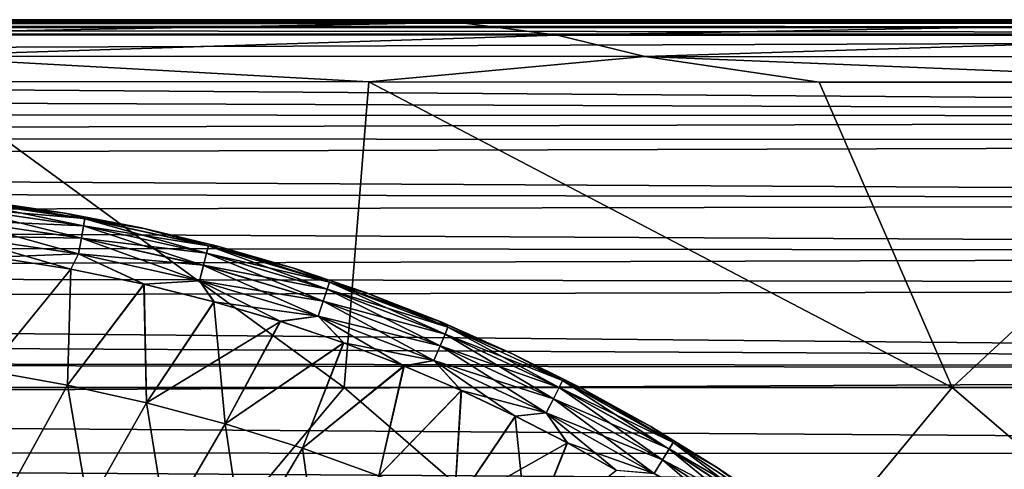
# Model space of a CAD drawing. Header units: metres. Extents: x -31 to 127, y -24 to 31.
# Tile 132 of 150: x 62.4 to 74.06, y 17.18 to 22.5. Entities that reach past the tile are written whole.
import ezdxf

# ---------------------------------------------------------------- set-up
doc = ezdxf.new("R2010")
doc.units = ezdxf.units.M
doc.layers.add('solid_12_381_041_XXX', color=7, linetype='CONTINUOUS')

msp = doc.modelspace()

# ---------------------------------------------------------------- linework, layer by layer
at = {"layer": 'solid_12_381_041_XXX'}
for points in [[(105, 22.494379, 109.098175), (15.556704, 22.499767, 109.1922), (15.556733, 22.5, 109.235703)], [(105, 22.494379, 109.098175), (15.556741, 22.494225, 109.097977), (15.556704, 22.499767, 109.1922)], [(105, 22.465965, 108.97097), (15.556732, 22.465982, 108.970688), (15.556741, 22.494225, 109.097977)], [(105, 22.465965, 108.97097), (15.556737, 22.438332, 108.904846), (15.556732, 22.465982, 108.970688)], [(105, 22.328259, 108.740379), (15.556732, 22.328693, 108.741341), (15.556741, 22.409241, 108.85321)], [(15.556733, 22.5, 109.235703), (54.903229, 22.5, 114.536972), (63.586658, 22.5, 114.535576)], [(15.556733, 22.5, 109.235703), (63.586658, 22.5, 114.535576), (72.13649, 22.5, 114.532845)], [(15.556733, 22.5, 109.235703), (72.13649, 22.5, 114.532845), (80.552719, 22.5, 114.528816)], [(15.556733, 22.5, 109.235703), (80.552719, 22.5, 114.528816), (88.835381, 22.5, 114.523361)], [(15.556733, 22.5, 109.235703), (88.835381, 22.5, 114.523361), (96.984474, 22.5, 114.516464)], [(15.556733, 22.5, 109.235703), (96.984474, 22.5, 114.516464), (105, 22.5, 114.508133)], [(105, 22.5, 109.235695), (15.556733, 22.5, 109.235703), (105, 22.5, 114.508133)], [(105, 22.494379, 109.098175), (15.556733, 22.5, 109.235703), (105, 22.5, 109.235695)], [(105, 22.408478, 108.851265), (15.556737, 22.438332, 108.904846), (105, 22.465965, 108.97097)], [(105, 22.408478, 108.851265), (15.556741, 22.409241, 108.85321), (15.556737, 22.438332, 108.904846)], [(105, 22.465965, 108.97097), (15.556741, 22.494225, 109.097977), (105, 22.494379, 109.098175)], [(105, 22.408478, 108.851265), (105, 22.328259, 108.740379), (15.556741, 22.409241, 108.85321)], [(58.250805, 22.468325, 114.841141), (63.586658, 22.5, 114.535576), (54.903229, 22.5, 114.536972)], [(58.250805, 22.468325, 114.841141), (67.601295, 22.467995, 114.837769), (63.586658, 22.5, 114.535576)], [(59.703033, 22.31955, 115.107445), (67.601295, 22.467995, 114.837769), (58.250805, 22.468325, 114.841141)], [(59.703033, 22.31955, 115.107445), (68.76281, 22.317862, 115.104385), (67.601295, 22.467995, 114.837769)], [(67.601295, 22.467995, 114.837769), (72.13649, 22.5, 114.532845), (63.586658, 22.5, 114.535576)], [(67.601295, 22.467995, 114.837769), (76.951416, 22.467676, 114.834061), (72.13649, 22.5, 114.532845)], [(68.76281, 22.317862, 115.104385), (76.951416, 22.467676, 114.834061), (67.601295, 22.467995, 114.837769)], [(68.76281, 22.317862, 115.104385), (77.8228, 22.316153, 115.10157), (76.951416, 22.467676, 114.834061)], [(76.951416, 22.467676, 114.834061), (80.552719, 22.5, 114.528816), (72.13649, 22.5, 114.532845)], [(105, 22.328259, 108.740379), (16.425501, 22.007988, 108.337013), (15.556732, 22.328693, 108.741341)], [(105, 22.328259, 108.740379), (104.999977, 21.348232, 107.530937), (16.425501, 22.007988, 108.337013)], [(61.000164, 22.066849, 115.27858), (68.76281, 22.317862, 115.104385), (59.703033, 22.31955, 115.107445)], [(61.000164, 22.066849, 115.27858), (69.800392, 22.063616, 115.275208), (68.76281, 22.317862, 115.104385)], [(69.800392, 22.063616, 115.275208), (77.8228, 22.316153, 115.10157), (68.76281, 22.317862, 115.104385)], [(69.800392, 22.063616, 115.275208), (78.601196, 22.059984, 115.271942), (77.8228, 22.316153, 115.10157)], [(61.000164, 22.066849, 115.27858), (61.27737, 21.767876, 115.336067), (66.531349, 21.765343, 115.332497)], [(61.000164, 22.066849, 115.27858), (66.531349, 21.765343, 115.332497), (69.800392, 22.063616, 115.275208)], [(69.800392, 22.063616, 115.275208), (66.531349, 21.765343, 115.332497), (71.864319, 21.762348, 115.330765)], [(69.800392, 22.063616, 115.275208), (71.864319, 21.762348, 115.330765), (77.331802, 21.759092, 115.327606)], [(69.800392, 22.063616, 115.275208), (77.331802, 21.759092, 115.327606), (78.601196, 22.059984, 115.271942)], [(104.999977, 21.348232, 107.530937), (17.27528, 21.676907, 107.928246), (16.425501, 22.007988, 108.337013)], [(59.045612, 18.146196, 115.652184), (66.239548, 18.146038, 115.631584), (61.27737, 21.767876, 115.336067)], [(66.239548, 18.146038, 115.631584), (66.531349, 21.765343, 115.332497), (61.27737, 21.767876, 115.336067)], [(66.239548, 18.146038, 115.631584), (73.440186, 18.145765, 115.610085), (66.531349, 21.765343, 115.332497)], [(73.440186, 18.145765, 115.610085), (71.864319, 21.762348, 115.330765), (66.531349, 21.765343, 115.332497)], [(73.440186, 18.145765, 115.610085), (77.331802, 21.759092, 115.327606), (71.864319, 21.762348, 115.330765)], [(73.440186, 18.145765, 115.610085), (80.649841, 18.145382, 115.584824), (77.331802, 21.759092, 115.327606)], [(104.999977, 21.348232, 107.530937), (17.963726, 21.394529, 107.586403), (17.27528, 21.676907, 107.928246)], [(104.999977, 21.348232, 107.530937), (18.642687, 21.105225, 107.242584), (17.963726, 21.394529, 107.586403)], [(104.999977, 21.069973, 107.201134), (18.642687, 21.105225, 107.242584), (104.999977, 21.348232, 107.530937)], [(104.999977, 21.069973, 107.201134), (19.312187, 20.809057, 106.8974), (18.642687, 21.105225, 107.242584)], [(104.999977, 21.069973, 107.201134), (104.999969, 20.346552, 106.372177), (19.312187, 20.809057, 106.8974)], [(104.999969, 20.346552, 106.372177), (19.972713, 20.506435, 106.551636), (19.312187, 20.809057, 106.8974)], [(104.999969, 20.346552, 106.372177), (20.665009, 20.175577, 106.182304), (19.972713, 20.506435, 106.551636)], [(104.999969, 19.739735, 105.708763), (20.665009, 20.175577, 106.182304), (104.999969, 20.346552, 106.372177)], [(63.151966, 20.058712, 144.820099), (61.683865, 20.36035, 144.62146), (61.675087, 20.274424, 144.820572)], [(61.67511, 20.274775, 142.352295), (61.683868, 20.360506, 142.551468), (63.167217, 20.144819, 142.551514)], [(62.03627, 20.341568, 144.446701), (61.683865, 20.36035, 144.62146), (63.167217, 20.144663, 144.621384)], [(63.151966, 20.058712, 144.820099), (63.167217, 20.144663, 144.621384), (61.683865, 20.36035, 144.62146)], [(61.683868, 20.360506, 142.551468), (62.022179, 20.343319, 142.725601), (62.933804, 20.209452, 142.727005)], [(63.167217, 20.144819, 142.551514), (61.683868, 20.360506, 142.551468), (62.933804, 20.209452, 142.727005)], [(62.933804, 20.209452, 142.727005), (62.022179, 20.343319, 142.725601), (62.03627, 20.341568, 144.446701)], [(62.953053, 20.206171, 144.445282), (62.03627, 20.341568, 144.446701), (63.167217, 20.144663, 144.621384)], [(62.933804, 20.209452, 142.727005), (62.03627, 20.341568, 144.446701), (62.953053, 20.206171, 144.445282)], [(104.999969, 19.739735, 105.708763), (21.343493, 19.839964, 105.81633), (20.665009, 20.175577, 106.182304)], [(61.675087, 20.274424, 144.820572), (61.659691, 20.127785, 144.987152), (63.125721, 19.912836, 144.986008)], [(61.659733, 20.128292, 142.185577), (61.67511, 20.274775, 142.352295), (63.152, 20.059057, 142.352768)], [(63.151966, 20.058712, 144.820099), (61.675087, 20.274424, 144.820572), (63.125721, 19.912836, 144.986008)], [(63.152, 20.059057, 142.352768), (61.67511, 20.274775, 142.352295), (63.167217, 20.144819, 142.551514)], [(63.839645, 20.034504, 142.728378), (62.933804, 20.209452, 142.727005), (62.953053, 20.206171, 144.445282)], [(63.167217, 20.144819, 142.551514), (62.933804, 20.209452, 142.727005), (63.839645, 20.034504, 142.728378)], [(63.862778, 20.02948, 144.443909), (62.953053, 20.206171, 144.445282), (63.167217, 20.144663, 144.621384)], [(63.839645, 20.034504, 142.728378), (62.953053, 20.206171, 144.445282), (63.862778, 20.02948, 144.443909)], [(61.659691, 20.127785, 144.987152), (61.639896, 19.941723, 145.097046), (63.092278, 19.728218, 145.095032)], [(63.125786, 19.913338, 142.186722), (61.639946, 19.942308, 142.0755), (61.659733, 20.128292, 142.185577)], [(63.125721, 19.912836, 144.986008), (61.659691, 20.127785, 144.987152), (63.092278, 19.728218, 145.095032)], [(63.125786, 19.913338, 142.186722), (61.659733, 20.128292, 142.185577), (63.152, 20.059057, 142.352768)], [(63.151966, 20.058712, 144.820099), (63.125721, 19.912836, 144.986008), (64.571724, 19.592127, 144.984985)], [(63.125786, 19.913338, 142.186722), (63.152, 20.059057, 142.352768), (64.608765, 19.736692, 142.353165)], [(64.608719, 19.736353, 144.819672), (63.167217, 20.144663, 144.621384), (63.151966, 20.058712, 144.820099)], [(64.608719, 19.736353, 144.819672), (63.151966, 20.058712, 144.820099), (64.571724, 19.592127, 144.984985)], [(63.152, 20.059057, 142.352768), (63.167217, 20.144819, 142.551514), (64.630432, 19.821892, 142.551559)], [(64.608765, 19.736692, 142.353165), (63.152, 20.059057, 142.352768), (64.630432, 19.821892, 142.551559)], [(64.630432, 19.821892, 142.551559), (63.167217, 20.144819, 142.551514), (63.839645, 20.034504, 142.728378)], [(63.862778, 20.02948, 144.443909), (63.167217, 20.144663, 144.621384), (64.630424, 19.821737, 144.621323)], [(64.608719, 19.736353, 144.819672), (64.630424, 19.821737, 144.621323), (63.167217, 20.144663, 144.621384)], [(61.639896, 19.941723, 145.097046), (62.093067, 19.688133, 145.142227), (62.99976, 19.545364, 145.140381)], [(63.092278, 19.728218, 145.095032), (61.639896, 19.941723, 145.097046), (62.99976, 19.545364, 145.140381)], [(61.639946, 19.942308, 142.0755), (63.092354, 19.728798, 142.077515), (62.094799, 19.687958, 142.03009)], [(63.125786, 19.913338, 142.186722), (63.092354, 19.728798, 142.077515), (61.639946, 19.942308, 142.0755)], [(64.73793, 19.818651, 142.729752), (63.839645, 20.034504, 142.728378), (63.862778, 20.02948, 144.443909)], [(64.630432, 19.821892, 142.551559), (63.839645, 20.034504, 142.728378), (64.73793, 19.818651, 142.729752)], [(64.763596, 19.811852, 144.442535), (63.862778, 20.02948, 144.443909), (64.630424, 19.821737, 144.621323)], [(64.73793, 19.818651, 142.729752), (63.862778, 20.02948, 144.443909), (64.763596, 19.811852, 144.442535)], [(104.999969, 19.739735, 105.708763), (22.007879, 19.499805, 105.454521), (21.343493, 19.839964, 105.81633)], [(63.125721, 19.912836, 144.986008), (63.092278, 19.728218, 145.095032), (64.524811, 19.410004, 145.093246)], [(64.571815, 19.592619, 142.187744), (63.092354, 19.728798, 142.077515), (63.125786, 19.913338, 142.186722)], [(64.571724, 19.592127, 144.984985), (63.125721, 19.912836, 144.986008), (64.524811, 19.410004, 145.093246)], [(64.571815, 19.592619, 142.187744), (63.125786, 19.913338, 142.186722), (64.608765, 19.736692, 142.353165)], [(104.999969, 19.739735, 105.708763), (104.999954, 19.346409, 105.294365), (22.007879, 19.499805, 105.454521)], [(63.092354, 19.728798, 142.077515), (63.002136, 19.54495, 142.031937), (62.094799, 19.687958, 142.03009)], [(63.092278, 19.728218, 145.095032), (62.99976, 19.545364, 145.140381), (63.867538, 19.368444, 145.138718)], [(63.092354, 19.728798, 142.077515), (63.870449, 19.367773, 142.0336), (63.002136, 19.54495, 142.031937)], [(64.524811, 19.410004, 145.093246), (63.092278, 19.728218, 145.095032), (63.867538, 19.368444, 145.138718)], [(63.092354, 19.728798, 142.077515), (64.524925, 19.410574, 142.079285), (63.870449, 19.367773, 142.0336)], [(64.571815, 19.592619, 142.187744), (64.524925, 19.410574, 142.079285), (63.092354, 19.728798, 142.077515)], [(64.608719, 19.736353, 144.819672), (64.571724, 19.592127, 144.984985), (65.990501, 19.167416, 144.984085)], [(64.571815, 19.592619, 142.187744), (64.608765, 19.736692, 142.353165), (66.038193, 19.30945, 142.353531)], [(66.038116, 19.309118, 144.819305), (64.630424, 19.821737, 144.621323), (64.608719, 19.736353, 144.819672)], [(66.038116, 19.309118, 144.819305), (64.608719, 19.736353, 144.819672), (65.990501, 19.167416, 144.984085)], [(64.608765, 19.736692, 142.353165), (64.630432, 19.821892, 142.551559), (66.066269, 19.393509, 142.551605)], [(66.038193, 19.30945, 142.353531), (64.608765, 19.736692, 142.353165), (66.066269, 19.393509, 142.551605)], [(64.763596, 19.811852, 144.442535), (64.630424, 19.821737, 144.621323), (66.066261, 19.393354, 144.621262)], [(66.038116, 19.309118, 144.819305), (66.066261, 19.393354, 144.621262), (64.630424, 19.821737, 144.621323)], [(64.630432, 19.821892, 142.551559), (64.73793, 19.818651, 142.729752), (65.626877, 19.562138, 142.731094)], [(66.066269, 19.393509, 142.551605), (64.630432, 19.821892, 142.551559), (65.626877, 19.562138, 142.731094)], [(65.626877, 19.562138, 142.731094), (64.73793, 19.818651, 142.729752), (64.763596, 19.811852, 144.442535)], [(65.653648, 19.553732, 144.441177), (64.763596, 19.811852, 144.442535), (66.066261, 19.393354, 144.621262)], [(65.626877, 19.562138, 142.731094), (64.763596, 19.811852, 144.442535), (65.653648, 19.553732, 144.441177)], [(62.018894, 18.344244, 145.250595), (62.99976, 19.545364, 145.140381), (62.093067, 19.688133, 145.142227)], [(62.094799, 19.687958, 142.03009), (63.002136, 19.54495, 142.031937), (62.018932, 18.344223, 141.921722)], [(64.571724, 19.592127, 144.984985), (64.524811, 19.410004, 145.093246), (65.930298, 18.988829, 145.091675)], [(65.990623, 19.167896, 142.188629), (64.524925, 19.410574, 142.079285), (64.571815, 19.592619, 142.187744)], [(65.990501, 19.167416, 144.984085), (64.571724, 19.592127, 144.984985), (65.930298, 18.988829, 145.091675)], [(65.990623, 19.167896, 142.188629), (64.571815, 19.592619, 142.187744), (66.038193, 19.30945, 142.353531)], [(104.999954, 19.346409, 105.294365), (22.65781, 19.15596, 105.098122), (22.007879, 19.499805, 105.454521)], [(62.018894, 18.344244, 145.250595), (62.962009, 18.175577, 145.245728), (62.99976, 19.545364, 145.140381)], [(63.002136, 19.54495, 142.031937), (62.962048, 18.175554, 141.92659), (62.018932, 18.344223, 141.921722)], [(62.962009, 18.175577, 145.245728), (63.867538, 19.368444, 145.138718), (62.99976, 19.545364, 145.140381)], [(63.002136, 19.54495, 142.031937), (63.870449, 19.367773, 142.0336), (62.962048, 18.175554, 141.92659)], [(66.504364, 19.265404, 142.732437), (65.626877, 19.562138, 142.731094), (65.653648, 19.553732, 144.441177)], [(66.066269, 19.393509, 142.551605), (65.626877, 19.562138, 142.731094), (66.504364, 19.265404, 142.732437)], [(66.531128, 19.25565, 144.43985), (65.653648, 19.553732, 144.441177), (66.066261, 19.393354, 144.621262)], [(66.504364, 19.265404, 142.732437), (65.653648, 19.553732, 144.441177), (66.531128, 19.25565, 144.43985)], [(62.962009, 18.175577, 145.245728), (63.898899, 17.966574, 145.240662), (63.867538, 19.368444, 145.138718)], [(63.870449, 19.367773, 142.0336), (63.898937, 17.966549, 141.931656), (62.962048, 18.175554, 141.92659)], [(64.524811, 19.410004, 145.093246), (63.867538, 19.368444, 145.138718), (64.694069, 19.161839, 145.137283)], [(63.898899, 17.966574, 145.240662), (64.694069, 19.161839, 145.137283), (63.867538, 19.368444, 145.138718)], [(64.524925, 19.410574, 142.079285), (64.697388, 19.160919, 142.035049), (63.870449, 19.367773, 142.0336)], [(63.870449, 19.367773, 142.0336), (64.697388, 19.160919, 142.035049), (63.898937, 17.966549, 141.931656)], [(64.524811, 19.410004, 145.093246), (64.694069, 19.161839, 145.137283), (65.481316, 18.929483, 145.135986)], [(65.930298, 18.988829, 145.091675), (64.524811, 19.410004, 145.093246), (65.481316, 18.929483, 145.135986)], [(64.524925, 19.410574, 142.079285), (65.930443, 18.989389, 142.080856), (64.697388, 19.160919, 142.035049)], [(65.990623, 19.167896, 142.188629), (65.930443, 18.989389, 142.080856), (64.524925, 19.410574, 142.079285)], [(67.432579, 18.778564, 144.81897), (66.066261, 19.393354, 144.621262), (66.038116, 19.309118, 144.819305)], [(66.038193, 19.30945, 142.353531), (66.066269, 19.393509, 142.551605), (67.467125, 18.861221, 142.551651)], [(66.531128, 19.25565, 144.43985), (66.066261, 19.393354, 144.621262), (67.46711, 18.861074, 144.621201)], [(67.432579, 18.778564, 144.81897), (67.46711, 18.861074, 144.621201), (66.066261, 19.393354, 144.621262)], [(66.066269, 19.393509, 142.551605), (66.504364, 19.265404, 142.732437), (67.368294, 18.929022, 142.733734)], [(67.467125, 18.861221, 142.551651), (66.066269, 19.393509, 142.551605), (67.368294, 18.929022, 142.733734)], [(104.999947, 18.381744, 104.329926), (22.65781, 19.15596, 105.098122), (104.999954, 19.346409, 105.294365)], [(66.038116, 19.309118, 144.819305), (65.990501, 19.167416, 144.984085), (67.374451, 18.640268, 144.983276)], [(65.990623, 19.167896, 142.188629), (66.038193, 19.30945, 142.353531), (67.432671, 18.778881, 142.353851)], [(67.432579, 18.778564, 144.81897), (66.038116, 19.309118, 144.819305), (67.374451, 18.640268, 144.983276)], [(67.432671, 18.778881, 142.353851), (66.038193, 19.30945, 142.353531), (67.467125, 18.861221, 142.551651)], [(67.368294, 18.929022, 142.733734), (66.504364, 19.265404, 142.732437), (66.531128, 19.25565, 144.43985)], [(67.394241, 18.918213, 144.438538), (66.531128, 19.25565, 144.43985), (67.46711, 18.861074, 144.621201)], [(67.368294, 18.929022, 142.733734), (66.531128, 19.25565, 144.43985), (67.394241, 18.918213, 144.438538)], [(104.999947, 18.381744, 104.329926), (23.293642, 18.808434, 104.747437), (22.65781, 19.15596, 105.098122)], [(63.898899, 17.966574, 145.240662), (64.827377, 17.717531, 145.235397), (64.694069, 19.161839, 145.137283)], [(64.697388, 19.160919, 142.035049), (65.48494, 18.928324, 142.036331), (63.898937, 17.966549, 141.931656)], [(64.827377, 17.717531, 145.235397), (65.481316, 18.929483, 145.135986), (64.694069, 19.161839, 145.137283)], [(65.930443, 18.989389, 142.080856), (65.48494, 18.928324, 142.036331), (64.697388, 19.160919, 142.035049)], [(65.990501, 19.167416, 144.984085), (65.930298, 18.988829, 145.091675), (67.301147, 18.466274, 145.090271)], [(67.374603, 18.640732, 142.189438), (65.930443, 18.989389, 142.080856), (65.990623, 19.167896, 142.188629)], [(67.374451, 18.640268, 144.983276), (65.990501, 19.167416, 144.984085), (67.301147, 18.466274, 145.090271)], [(67.374603, 18.640732, 142.189438), (65.990623, 19.167896, 142.188629), (67.432671, 18.778881, 142.353851)], [(65.48494, 18.928324, 142.036331), (64.827415, 17.717505, 141.93692), (63.898937, 17.966549, 141.931656)], [(64.827377, 17.717531, 145.235397), (66.23217, 18.674606, 145.134811), (65.481316, 18.929483, 145.135986)], [(65.48494, 18.928324, 142.036331), (66.236, 18.673218, 142.037506), (64.827415, 17.717505, 141.93692)], [(65.930298, 18.988829, 145.091675), (65.481316, 18.929483, 145.135986), (66.23217, 18.674606, 145.134811)], [(65.930443, 18.989389, 142.080856), (66.236, 18.673218, 142.037506), (65.48494, 18.928324, 142.036331)], [(65.930298, 18.988829, 145.091675), (66.23217, 18.674606, 145.134811), (66.946358, 18.400709, 145.133743)], [(67.301147, 18.466274, 145.090271), (65.930298, 18.988829, 145.091675), (66.946358, 18.400709, 145.133743)], [(65.930443, 18.989389, 142.080856), (67.301331, 18.466816, 142.08226), (66.236, 18.673218, 142.037506)], [(67.374603, 18.640732, 142.189438), (67.301331, 18.466816, 142.08226), (65.930443, 18.989389, 142.080856)], [(68.21669, 18.553659, 142.735001), (67.368294, 18.929022, 142.733734), (67.394241, 18.918213, 144.438538)], [(67.467125, 18.861221, 142.551651), (67.368294, 18.929022, 142.733734), (68.21669, 18.553659, 142.735001)], [(68.241226, 18.542112, 144.437271), (67.394241, 18.918213, 144.438538), (67.46711, 18.861074, 144.621201)], [(68.21669, 18.553659, 142.735001), (67.394241, 18.918213, 144.438538), (68.241226, 18.542112, 144.437271)], [(104.999947, 18.381744, 104.329926), (23.916454, 18.456411, 104.401939), (23.293642, 18.808434, 104.747437)], [(67.432579, 18.778564, 144.81897), (67.374451, 18.640268, 144.983276), (68.71582, 18.012861, 144.982544)], [(67.374603, 18.640732, 142.189438), (67.432671, 18.778881, 142.353851), (68.78434, 18.147209, 142.354141)], [(68.784233, 18.146898, 144.818665), (67.46711, 18.861074, 144.621201), (67.432579, 18.778564, 144.81897)], [(68.784233, 18.146898, 144.818665), (67.432579, 18.778564, 144.81897), (68.71582, 18.012861, 144.982544)], [(67.432671, 18.778881, 142.353851), (67.467125, 18.861221, 142.551651), (68.825066, 18.227272, 142.551682)], [(68.78434, 18.147209, 142.354141), (67.432671, 18.778881, 142.353851), (68.825066, 18.227272, 142.551682)], [(68.241226, 18.542112, 144.437271), (67.46711, 18.861074, 144.621201), (68.825035, 18.227121, 144.621155)], [(68.784233, 18.146898, 144.818665), (68.825035, 18.227121, 144.621155), (67.46711, 18.861074, 144.621201)], [(68.825066, 18.227272, 142.551682), (67.467125, 18.861221, 142.551651), (68.21669, 18.553659, 142.735001)], [(64.827377, 17.717531, 145.235397), (65.745247, 17.428753, 145.229935), (66.23217, 18.674606, 145.134811)], [(66.236, 18.673218, 142.037506), (65.745285, 17.428724, 141.942383), (64.827415, 17.717505, 141.93692)], [(65.745247, 17.428753, 145.229935), (66.946358, 18.400709, 145.133743), (66.23217, 18.674606, 145.134811)], [(66.236, 18.673218, 142.037506), (66.950302, 18.399107, 142.038574), (65.745285, 17.428724, 141.942383)], [(67.301331, 18.466816, 142.08226), (66.950302, 18.399107, 142.038574), (66.236, 18.673218, 142.037506)], [(67.374451, 18.640268, 144.983276), (67.301147, 18.466274, 145.090271), (68.629723, 17.844481, 145.089005)], [(68.716003, 18.013313, 142.190155), (67.301331, 18.466816, 142.08226), (67.374603, 18.640732, 142.189438)], [(68.71582, 18.012861, 144.982544), (67.374451, 18.640268, 144.983276), (68.629723, 17.844481, 145.089005)], [(68.716003, 18.013313, 142.190155), (67.374603, 18.640732, 142.189438), (68.78434, 18.147209, 142.354141)], [(69.048065, 18.139858, 142.736252), (68.21669, 18.553659, 142.735001), (68.241226, 18.542112, 144.437271)], [(68.825066, 18.227272, 142.551682), (68.21669, 18.553659, 142.735001), (69.048065, 18.139858, 142.736252)], [(69.070343, 18.128117, 144.436035), (68.241226, 18.542112, 144.437271), (68.825035, 18.227121, 144.621155)], [(69.048065, 18.139858, 142.736252), (68.241226, 18.542112, 144.437271), (69.070343, 18.128117, 144.436035)], [(104.999954, 18.343393, 104.293098), (24.826799, 17.920103, 103.894424), (23.916454, 18.456411, 104.401939)], [(104.999947, 18.381744, 104.329926), (104.999954, 18.343393, 104.293098), (23.916454, 18.456411, 104.401939)], [(67.301147, 18.466274, 145.090271), (66.946358, 18.400709, 145.133743), (67.622543, 18.111282, 145.132782)], [(67.301331, 18.466816, 142.08226), (67.626495, 18.109503, 142.039551), (66.950302, 18.399107, 142.038574)], [(67.301147, 18.466274, 145.090271), (67.622543, 18.111282, 145.132782), (68.265152, 17.8078, 145.131897)], [(68.629723, 17.844481, 145.089005), (67.301147, 18.466274, 145.090271), (68.265152, 17.8078, 145.131897)], [(67.301331, 18.466816, 142.08226), (68.629951, 17.845013, 142.083527), (67.626495, 18.109503, 142.039551)], [(68.716003, 18.013313, 142.190155), (68.629951, 17.845013, 142.083527), (67.301331, 18.466816, 142.08226)], [(104.999954, 18.343393, 104.293098), (105.000053, 17.361012, 103.389427), (24.826799, 17.920103, 103.894424)], [(62.276848, 16.932827, 145.345459), (62.962009, 18.175577, 145.245728), (62.018894, 18.344244, 145.250595)], [(62.018932, 18.344223, 141.921722), (62.962048, 18.175554, 141.92659), (62.276882, 16.932806, 141.826843)], [(65.745247, 17.428753, 145.229935), (66.65033, 17.100538, 145.224304), (66.946358, 18.400709, 145.133743)], [(66.950302, 18.399107, 142.038574), (66.650368, 17.10051, 141.948013), (65.745285, 17.428724, 141.942383)], [(66.65033, 17.100538, 145.224304), (67.622543, 18.111282, 145.132782), (66.946358, 18.400709, 145.133743)], [(66.950302, 18.399107, 142.038574), (67.626495, 18.109503, 142.039551), (66.650368, 17.10051, 141.948013)], [(70.085609, 17.417944, 144.818405), (68.825035, 18.227121, 144.621155), (68.784233, 18.146898, 144.818665)], [(68.78434, 18.147209, 142.354141), (68.825066, 18.227272, 142.551682), (70.132477, 17.495527, 142.551712)], [(69.070343, 18.128117, 144.436035), (68.825035, 18.227121, 144.621155), (70.132446, 17.495384, 144.621109)], [(70.085609, 17.417944, 144.818405), (70.132446, 17.495384, 144.621109), (68.825035, 18.227121, 144.621155)], [(68.825066, 18.227272, 142.551682), (69.048065, 18.139858, 142.736252), (69.860497, 17.688448, 142.737457)], [(70.132477, 17.495527, 142.551712), (68.825066, 18.227272, 142.551682), (69.860497, 17.688448, 142.737457)], [(55.952419, 14.518593, 115.966393), (63.193275, 14.518505, 115.935463), (59.045612, 18.146196, 115.652184)], [(63.193275, 14.518505, 115.935463), (66.239548, 18.146038, 115.631584), (59.045612, 18.146196, 115.652184)], [(62.276848, 16.932827, 145.345459), (63.206211, 16.743181, 145.337357), (62.962009, 18.175577, 145.245728)], [(62.962048, 18.175554, 141.92659), (63.206242, 16.74316, 141.834961), (62.276882, 16.932806, 141.826843)], [(63.206211, 16.743181, 145.337357), (63.898899, 17.966574, 145.240662), (62.962009, 18.175577, 145.245728)], [(62.962048, 18.175554, 141.92659), (63.898937, 17.966549, 141.931656), (63.206242, 16.74316, 141.834961)], [(63.193275, 14.518505, 115.935463), (70.434189, 14.518327, 115.89753), (66.239548, 18.146038, 115.631584)], [(70.434189, 14.518327, 115.89753), (73.440186, 18.145765, 115.610085), (66.239548, 18.146038, 115.631584)], [(66.65033, 17.100538, 145.224304), (67.540451, 16.733276, 145.218506), (67.622543, 18.111282, 145.132782)], [(67.626495, 18.109503, 142.039551), (67.540482, 16.733246, 141.953812), (66.650368, 17.10051, 141.948013)], [(67.540451, 16.733276, 145.218506), (68.265152, 17.8078, 145.131897), (67.622543, 18.111282, 145.132782)], [(67.626495, 18.109503, 142.039551), (68.269051, 17.805872, 142.040421), (67.540482, 16.733246, 141.953812)], [(68.629951, 17.845013, 142.083527), (68.269051, 17.805872, 142.040421), (67.626495, 18.109503, 142.039551)], [(68.784233, 18.146898, 144.818665), (68.71582, 18.012861, 144.982544), (70.007347, 17.288921, 144.981903)], [(68.716003, 18.013313, 142.190155), (68.78434, 18.147209, 142.354141), (70.085732, 17.41824, 142.354401)], [(70.085609, 17.417944, 144.818405), (68.784233, 18.146898, 144.818665), (70.007347, 17.288921, 144.981903)], [(70.085732, 17.41824, 142.354401), (68.78434, 18.147209, 142.354141), (70.132477, 17.495527, 142.551712)], [(69.860497, 17.688448, 142.737457), (69.048065, 18.139858, 142.736252), (69.070343, 18.128117, 144.436035)], [(69.879898, 17.677071, 144.43483), (69.070343, 18.128117, 144.436035), (70.132446, 17.495384, 144.621109)], [(69.860497, 17.688448, 142.737457), (69.070343, 18.128117, 144.436035), (69.879898, 17.677071, 144.43483)], [(70.434189, 14.518327, 115.89753), (77.675087, 14.518058, 115.857063), (73.440186, 18.145765, 115.610085)], [(77.675087, 14.518058, 115.857063), (80.649841, 18.145382, 115.584824), (73.440186, 18.145765, 115.610085)], [(63.206211, 16.743181, 145.337357), (64.129494, 16.516474, 145.328949), (63.898899, 17.966574, 145.240662)], [(63.898937, 17.966549, 141.931656), (64.129524, 16.516451, 141.843369), (63.206242, 16.74316, 141.834961)], [(64.129494, 16.516474, 145.328949), (64.827377, 17.717531, 145.235397), (63.898899, 17.966574, 145.240662)], [(63.898937, 17.966549, 141.931656), (64.827415, 17.717505, 141.93692), (64.129524, 16.516451, 141.843369)], [(68.71582, 18.012861, 144.982544), (68.629723, 17.844481, 145.089005), (69.909027, 17.127056, 145.087875)], [(70.007561, 17.289351, 142.190796), (68.629951, 17.845013, 142.083527), (68.716003, 18.013313, 142.190155)], [(70.007347, 17.288921, 144.981903), (68.71582, 18.012861, 144.982544), (69.909027, 17.127056, 145.087875)], [(70.007561, 17.289351, 142.190796), (68.716003, 18.013313, 142.190155), (70.085732, 17.41824, 142.354401)], [(105.000053, 17.361012, 103.389427), (25.708118, 17.37525, 103.402618), (24.826799, 17.920103, 103.894424)], [(68.629723, 17.844481, 145.089005), (68.265152, 17.8078, 145.131897), (68.878242, 17.491394, 145.131073)], [(68.629951, 17.845013, 142.083527), (68.882072, 17.489334, 142.041245), (68.269051, 17.805872, 142.040421)], [(68.629723, 17.844481, 145.089005), (68.878242, 17.491394, 145.131073), (69.459595, 17.165751, 145.130325)], [(69.909027, 17.127056, 145.087875), (68.629723, 17.844481, 145.089005), (69.459595, 17.165751, 145.130325)], [(68.629951, 17.845013, 142.083527), (69.909286, 17.127563, 142.084641), (68.882072, 17.489334, 142.041245)], [(70.007561, 17.289351, 142.190796), (69.909286, 17.127563, 142.084641), (68.629951, 17.845013, 142.083527)], [(67.540451, 16.733276, 145.218506), (68.413589, 16.327908, 145.212555), (68.265152, 17.8078, 145.131897)], [(68.269051, 17.805872, 142.040421), (68.882072, 17.489334, 142.041245), (67.540482, 16.733246, 141.953812)], [(68.413589, 16.327908, 145.212555), (68.878242, 17.491394, 145.131073), (68.265152, 17.8078, 145.131897)], [(64.129494, 16.516474, 145.328949), (65.04451, 16.252892, 145.320236), (64.827377, 17.717531, 145.235397)], [(64.827415, 17.717505, 141.93692), (65.04454, 16.252869, 141.852081), (64.129524, 16.516451, 141.843369)], [(65.04451, 16.252892, 145.320236), (65.745247, 17.428753, 145.229935), (64.827377, 17.717531, 145.235397)], [(64.827415, 17.717505, 141.93692), (65.745285, 17.428724, 141.942383), (65.04454, 16.252869, 141.852081)], [(70.652039, 17.200413, 142.738632), (69.860497, 17.688448, 142.737457), (69.879898, 17.677071, 144.43483)], [(70.132477, 17.495527, 142.551712), (69.860497, 17.688448, 142.737457), (70.652039, 17.200413, 142.738632)], [(70.668243, 17.189899, 144.433655), (69.879898, 17.677071, 144.43483), (70.132446, 17.495384, 144.621109)], [(70.652039, 17.200413, 142.738632), (69.879898, 17.677071, 144.43483), (70.668243, 17.189899, 144.433655)], [(68.413589, 16.327908, 145.212555), (69.459595, 17.165751, 145.130325), (68.878242, 17.491394, 145.131073)], [(71.330315, 16.596319, 144.818161), (70.132446, 17.495384, 144.621109), (70.085609, 17.417944, 144.818405)], [(70.085732, 17.41824, 142.354401), (70.132477, 17.495527, 142.551712), (71.38298, 16.670635, 142.551743)], [(70.668243, 17.189899, 144.433655), (70.132446, 17.495384, 144.621109), (71.382935, 16.670498, 144.621063)], [(71.330315, 16.596319, 144.818161), (71.382935, 16.670498, 144.621063), (70.132446, 17.495384, 144.621109)], [(71.38298, 16.670635, 142.551743), (70.132477, 17.495527, 142.551712), (70.652039, 17.200413, 142.738632)], [(105.000122, 16.854317, 102.952606), (26.59236, 16.799372, 102.906403), (25.708118, 17.37525, 103.402618)], [(105.000122, 16.854317, 102.952606), (25.708118, 17.37525, 103.402618), (105.000053, 17.361012, 103.389427)], [(65.04451, 16.252892, 145.320236), (65.949097, 15.952628, 145.311234), (65.745247, 17.428753, 145.229935)], [(65.745285, 17.428724, 141.942383), (65.949127, 15.952604, 141.861084), (65.04454, 16.252869, 141.852081)], [(65.949097, 15.952628, 145.311234), (66.65033, 17.100538, 145.224304), (65.745247, 17.428753, 145.229935)], [(65.745285, 17.428724, 141.942383), (66.650368, 17.10051, 141.948013), (65.949127, 15.952604, 141.861084)], [(68.882072, 17.489334, 142.041245), (68.41362, 16.327875, 141.959763), (67.540482, 16.733246, 141.953812)], [(68.882072, 17.489334, 142.041245), (69.46331, 17.163589, 142.041992), (68.41362, 16.327875, 141.959763)], [(69.909286, 17.127563, 142.084641), (69.46331, 17.163589, 142.041992), (68.882072, 17.489334, 142.041245)], [(70.085609, 17.417944, 144.818405), (70.007347, 17.288921, 144.981903), (71.242653, 16.473036, 144.981323)], [(70.007561, 17.289351, 142.190796), (70.085732, 17.41824, 142.354401), (71.33046, 16.5966, 142.35463)], [(71.330315, 16.596319, 144.818161), (70.085609, 17.417944, 144.818405), (71.242653, 16.473036, 144.981323)], [(71.33046, 16.5966, 142.35463), (70.085732, 17.41824, 142.354401), (71.38298, 16.670635, 142.551743)], [(70.007347, 17.288921, 144.981903), (69.909027, 17.127056, 145.087875), (71.132675, 16.318558, 145.086884)], [(71.242889, 16.473446, 142.191376), (69.909286, 17.127563, 142.084641), (70.007561, 17.289351, 142.190796)], [(71.242653, 16.473036, 144.981323), (70.007347, 17.288921, 144.981903), (71.132675, 16.318558, 145.086884)], [(71.242889, 16.473446, 142.191376), (70.007561, 17.289351, 142.190796), (71.33046, 16.5966, 142.35463)], [(71.42083, 16.676846, 142.739761), (70.652039, 17.200413, 142.738632), (70.668243, 17.189899, 144.433655)], [(71.38298, 16.670635, 142.551743), (70.652039, 17.200413, 142.738632), (71.42083, 16.676846, 142.739761)], [(71.433762, 16.667595, 144.432541), (70.668243, 17.189899, 144.433655), (71.382935, 16.670498, 144.621063)], [(71.42083, 16.676846, 142.739761), (70.668243, 17.189899, 144.433655), (71.433762, 16.667595, 144.432541)]]:
    msp.add_3dface(points, dxfattribs=at)

doc.saveas('drawing.dxf')
